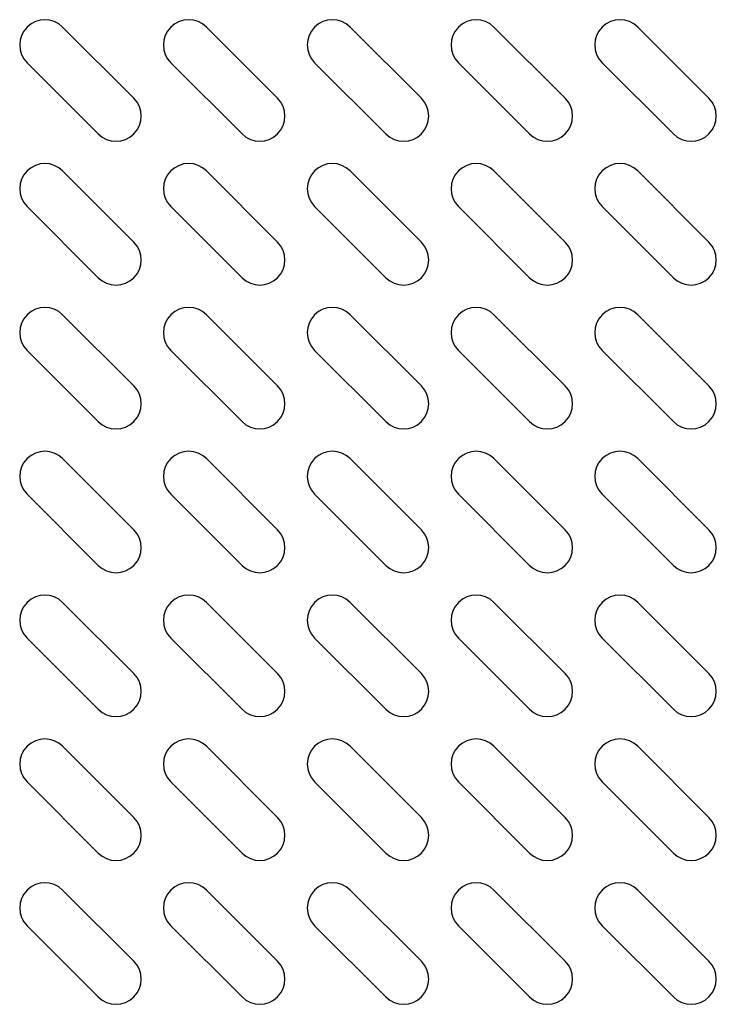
# Model space of a CAD drawing. Header units: millimetres. Extents: x 818 to 1412, y 141 to 561.
# Tile 82 of 86: x 1178 to 1188, y 391 to 405. Entities that reach past the tile are written whole.
import ezdxf

# ---------------------------------------------------------------- set-up
doc = ezdxf.new("R2010")
doc.units = ezdxf.units.MM
doc.header["$LTSCALE"] = 61.468
doc.layers.get('0').update_dxf_attribs({"linetype": 'CONTINUOUS'})

msp = doc.modelspace()

# ---------------------------------------------------------------- linework, layer by layer
at = {"linetype": 'Continuous'}
for p, q in [((1179.2861, 404.0861), (1178.2255, 405.1468)), ((1181.4286, 404.0861), (1180.368, 405.1468)), ((1183.5711, 404.0861), (1182.5105, 405.1468)), ((1185.7136, 404.0861), (1184.653, 405.1468)), ((1187.8561, 404.0861), (1186.7955, 405.1468)), ((1177.6951, 404.6164), (1178.7558, 403.5558)), ((1179.8376, 404.6164), (1180.8983, 403.5558)), ((1181.9801, 404.6164), (1183.0408, 403.5558)), ((1184.1226, 404.6164), (1185.1833, 403.5558)), ((1186.2651, 404.6164), (1187.3258, 403.5558)), ((1179.2861, 401.9436), (1178.2255, 403.0043)), ((1181.4286, 401.9436), (1180.368, 403.0043)), ((1183.5711, 401.9436), (1182.5105, 403.0043)), ((1185.7136, 401.9436), (1184.653, 403.0043)), ((1187.8561, 401.9436), (1186.7955, 403.0043)), ((1177.6951, 402.4739), (1178.7558, 401.4133)), ((1179.8376, 402.4739), (1180.8983, 401.4133)), ((1181.9801, 402.4739), (1183.0408, 401.4133)), ((1184.1226, 402.4739), (1185.1833, 401.4133)), ((1186.2651, 402.4739), (1187.3258, 401.4133)), ((1179.2861, 399.8011), (1178.2255, 400.8618)), ((1181.4286, 399.8011), (1180.368, 400.8618)), ((1183.5711, 399.8011), (1182.5105, 400.8618)), ((1185.7136, 399.8011), (1184.653, 400.8618)), ((1187.8561, 399.8011), (1186.7955, 400.8618)), ((1177.6951, 400.3314), (1178.7558, 399.2708)), ((1179.8376, 400.3314), (1180.8983, 399.2708)), ((1181.9801, 400.3314), (1183.0408, 399.2708)), ((1184.1226, 400.3314), (1185.1833, 399.2708)), ((1186.2651, 400.3314), (1187.3258, 399.2708)), ((1179.2861, 397.6586), (1178.2255, 398.7193)), ((1181.4286, 397.6586), (1180.368, 398.7193)), ((1183.5711, 397.6586), (1182.5105, 398.7193)), ((1185.7136, 397.6586), (1184.653, 398.7193)), ((1187.8561, 397.6586), (1186.7955, 398.7193)), ((1177.6951, 398.1889), (1178.7558, 397.1283)), ((1179.8376, 398.1889), (1180.8983, 397.1283)), ((1181.9801, 398.1889), (1183.0408, 397.1283)), ((1184.1226, 398.1889), (1185.1833, 397.1283)), ((1186.2651, 398.1889), (1187.3258, 397.1283)), ((1179.2861, 395.5161), (1178.2255, 396.5768)), ((1181.4286, 395.5161), (1180.368, 396.5768)), ((1183.5711, 395.5161), (1182.5105, 396.5768)), ((1185.7136, 395.5161), (1184.653, 396.5768)), ((1187.8561, 395.5161), (1186.7955, 396.5768)), ((1177.6951, 396.0464), (1178.7558, 394.9858)), ((1179.8376, 396.0464), (1180.8983, 394.9858)), ((1181.9801, 396.0464), (1183.0408, 394.9858)), ((1184.1226, 396.0464), (1185.1833, 394.9858)), ((1186.2651, 396.0464), (1187.3258, 394.9858)), ((1179.2861, 393.3736), (1178.2255, 394.4343)), ((1181.4286, 393.3736), (1180.368, 394.4343)), ((1183.5711, 393.3736), (1182.5105, 394.4343)), ((1185.7136, 393.3736), (1184.653, 394.4343)), ((1187.8561, 393.3736), (1186.7955, 394.4343)), ((1177.6951, 393.9039), (1178.7558, 392.8433)), ((1179.8376, 393.9039), (1180.8983, 392.8433)), ((1181.9801, 393.9039), (1183.0408, 392.8433)), ((1184.1226, 393.9039), (1185.1833, 392.8433)), ((1186.2651, 393.9039), (1187.3258, 392.8433)), ((1179.2861, 391.2311), (1178.2255, 392.2918)), ((1181.4286, 391.2311), (1180.368, 392.2918)), ((1183.5711, 391.2311), (1182.5105, 392.2918)), ((1185.7136, 391.2311), (1184.653, 392.2918)), ((1187.8561, 391.2311), (1186.7955, 392.2918)), ((1177.6951, 391.7614), (1178.7558, 390.7008)), ((1179.8376, 391.7614), (1180.8983, 390.7008)), ((1181.9801, 391.7614), (1183.0408, 390.7008)), ((1184.1226, 391.7614), (1185.1833, 390.7008)), ((1186.2651, 391.7614), (1187.3258, 390.7008))]:
    msp.add_line(p, q, dxfattribs=at)
for centre, start, end in [((1177.9603, 404.8816), 45, 225), ((1180.1028, 404.8816), 45, 225), ((1182.2453, 404.8816), 45, 225), ((1184.3878, 404.8816), 45, 225), ((1186.5303, 404.8816), 45, 225), ((1179.021, 403.821), 225, 45), ((1181.1635, 403.821), 225, 45), ((1183.306, 403.821), 225, 45), ((1185.4485, 403.821), 225, 45), ((1187.591, 403.821), 225, 45), ((1177.9603, 402.7391), 45, 225), ((1180.1028, 402.7391), 45, 225), ((1182.2453, 402.7391), 45, 225), ((1184.3878, 402.7391), 45, 225), ((1186.5303, 402.7391), 45, 225), ((1179.021, 401.6785), 225, 45), ((1181.1635, 401.6785), 225, 45), ((1183.306, 401.6785), 225, 45), ((1185.4485, 401.6785), 225, 45), ((1187.591, 401.6785), 225, 45), ((1177.9603, 400.5966), 45, 225), ((1180.1028, 400.5966), 45, 225), ((1182.2453, 400.5966), 45, 225), ((1184.3878, 400.5966), 45, 225), ((1186.5303, 400.5966), 45, 225), ((1179.021, 399.536), 225, 45), ((1181.1635, 399.536), 225, 45), ((1183.306, 399.536), 225, 45), ((1185.4485, 399.536), 225, 45), ((1187.591, 399.536), 225, 45), ((1177.9603, 398.4541), 45, 225), ((1180.1028, 398.4541), 45, 225), ((1182.2453, 398.4541), 45, 225), ((1184.3878, 398.4541), 45, 225), ((1186.5303, 398.4541), 45, 225), ((1179.021, 397.3935), 225, 45), ((1181.1635, 397.3935), 225, 45), ((1183.306, 397.3935), 225, 45), ((1185.4485, 397.3935), 225, 45), ((1187.591, 397.3935), 225, 45), ((1177.9603, 396.3116), 45, 225), ((1180.1028, 396.3116), 45, 225), ((1182.2453, 396.3116), 45, 225), ((1184.3878, 396.3116), 45, 225), ((1186.5303, 396.3116), 45, 225), ((1179.021, 395.251), 225, 45), ((1181.1635, 395.251), 225, 45), ((1183.306, 395.251), 225, 45), ((1185.4485, 395.251), 225, 45), ((1187.591, 395.251), 225, 45), ((1177.9603, 394.1691), 45, 225), ((1180.1028, 394.1691), 45, 225), ((1182.2453, 394.1691), 45, 225), ((1184.3878, 394.1691), 45, 225), ((1186.5303, 394.1691), 45, 225), ((1179.021, 393.1085), 225, 45), ((1181.1635, 393.1085), 225, 45), ((1183.306, 393.1085), 225, 45), ((1185.4485, 393.1085), 225, 45), ((1187.591, 393.1085), 225, 45), ((1177.9603, 392.0266), 45, 225), ((1180.1028, 392.0266), 45, 225), ((1182.2453, 392.0266), 45, 225), ((1184.3878, 392.0266), 45, 225), ((1186.5303, 392.0266), 45, 225), ((1179.021, 390.966), 225, 45), ((1181.1635, 390.966), 225, 45), ((1183.306, 390.966), 225, 45), ((1185.4485, 390.966), 225, 45), ((1187.591, 390.966), 225, 45)]:
    msp.add_arc(centre, 0.375, start, end, dxfattribs=at)

doc.saveas('drawing.dxf')
